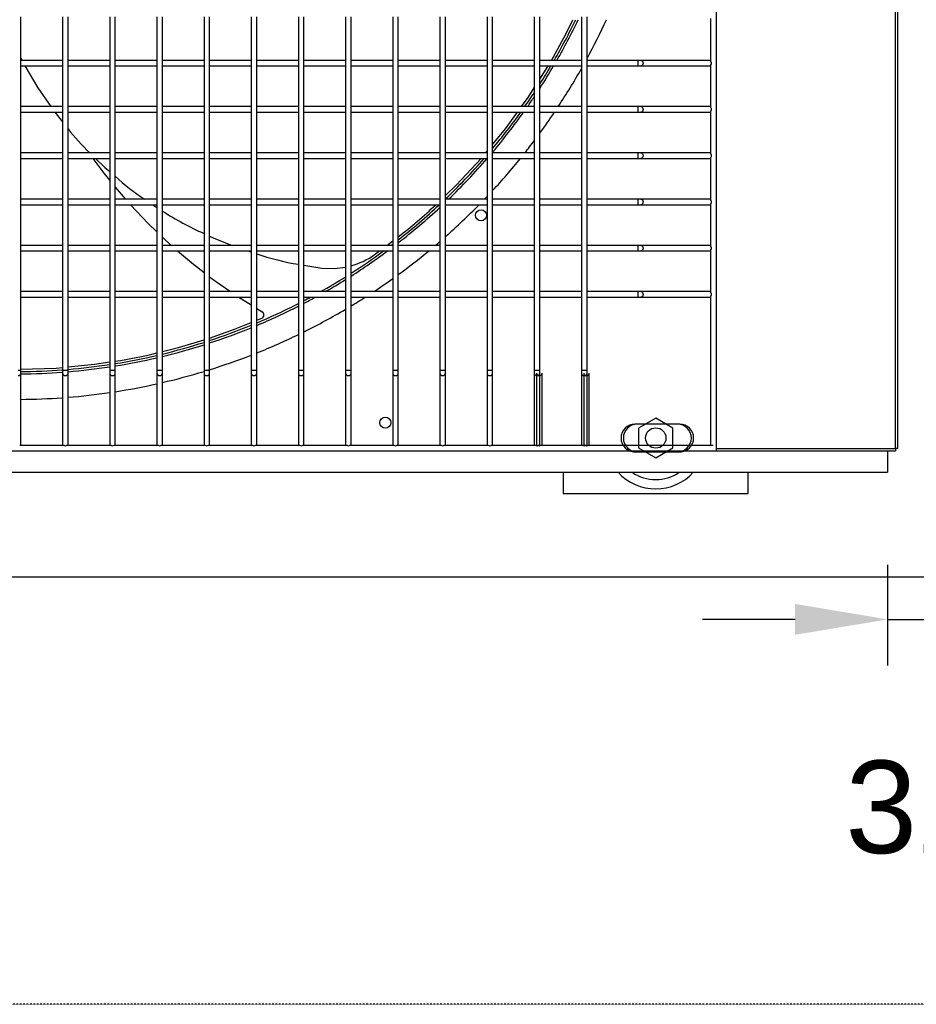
# Model space of a CAD drawing. Extents: x -90708 to 277869, y -117 to 207445.
# Tile 125 of 233: x -77500 to -77016, y 126418 to 126951. Entities that reach past the tile are written whole.
import ezdxf

# ---------------------------------------------------------------- set-up
doc = ezdxf.new("R2010")
doc.units = 0
doc.header["$MEASUREMENT"] = 0
doc.header["$PDMODE"] = 3
doc.header["$PDSIZE"] = 0.005
doc.linetypes.add('DASHDOT', pattern=[1, 0.5, -0.25, 0, -0.25])
doc.layers.get('Defpoints').update_dxf_attribs({"linetype": 'CONTINUOUS'})
for name, color, linetype in [('ARQ - EQUIPO CONDENSADORA', 40, 'CONTINUOUS'), ('ARQ-DETALHES', 7, 'CONTINUOUS'), ('ARQ-GRELHAS', 30, 'CONTINUOUS'), ('ARQ-TEXTO4', 4, 'CONTINUOUS')]:
    doc.layers.add(name, color=color, linetype=linetype)
doc.layers.add('ARQ-COTAS', color=20, linetype='CONTINUOUS', lineweight=18)
doc.styles.add('ARIAL', font='arial.ttf')
doc.dimstyles.new('COTA-50', dxfattribs={"dimscale": 0, "dimtxt": 50, "dimasz": 50, "dimexe": 25, "dimexo": 50, "dimgap": 0.04, "dimtad": 1, "dimdec": 0, "dimzin": 9, "dimdsep": 46, "dimtxsty": 'ARIAL', "dimcen": 1, "dimdle": 75, "dimclrd": 256, "dimclre": 256, "dimclrt": 2, "dimaunit": 1, "dimadec": 0, "dimazin": 0, "dimtfac": 2, "dimtdec": 0, "dimtmove": 2, "dimatfit": 0, "dimfxl": 0.05, "dimtolj": 1, "dimtzin": 4, "dimarcsym": 0})

# ---------------------------------------------------------------- blocks, each defined once
blk = doc.blocks.new('*D1021')
at = {"layer": 'ARQ-COTAS', "lineweight": -2, "transparency": 16777216}
for p, q in [((-77031.19, 126656.01), (-77031.19, 126601.52)), ((-76999.29, 126656.01), (-76999.29, 126601.52)), ((-77081.19, 126626.52), (-77131.19, 126626.52)), ((-77031.19, 126626.52), (-76999.29, 126626.52)), ((-76949.29, 126626.52), (-76899.29, 126626.52))]:
    blk.add_line(p, q, dxfattribs=at)
at = {"layer": 'ARQ-COTAS', "transparency": 16777216}
for points in [[(-77081.19, 126634.85), (-77081.19, 126618.19), (-77031.19, 126626.52)], [(-76949.29, 126634.85), (-76949.29, 126618.19), (-76999.29, 126626.52)]]:
    blk.add_solid(points, dxfattribs=at)
at = {"layer": 'Defpoints', "color": 0, "transparency": 16777216}
for p in [(-77031.19, 126706.01), (-76999.29, 126706.01), (-76999.29, 126626.52)]:
    blk.add_point(p, dxfattribs=at)
at = {"layer": 'ARQ-COTAS', "color": 2, "transparency": 16777216, "insert": (-77015.24, 126524.82), "char_height": 50, "attachment_point": 5, "style": 'ARIAL'}
blk.add_mtext('\\A1;32', dxfattribs=at)

msp = doc.modelspace()

# ---------------------------------------------------------------- linework, layer by layer
at = {"layer": 'ARQ - EQUIPO CONDENSADORA', "linetype": 'Continuous'}
for p, q in [((-77123.694, 126717.674), (-77123.694, 127473.674)), ((-77026.944, 126718.925), (-77026.945, 127472.923)), ((-77025.694, 126718.925), (-77025.694, 127472.923)), ((-77499.694, 126927.174), (-77499.694, 126952.174)), ((-77477.194, 126952.175), (-77477.194, 126927.175)), ((-77474.194, 126927.174), (-77474.194, 126952.174)), ((-77451.694, 126952.175), (-77451.694, 126927.175)), ((-77448.694, 126927.174), (-77448.694, 126952.174)), ((-77426.194, 126952.175), (-77426.194, 126927.175)), ((-77423.194, 126927.174), (-77423.194, 126952.174)), ((-77400.694, 126952.175), (-77400.694, 126927.175)), ((-77397.694, 126927.174), (-77397.694, 126952.174)), ((-77375.194, 126952.175), (-77375.194, 126927.175)), ((-77372.194, 126927.174), (-77372.194, 126952.174)), ((-77349.694, 126952.175), (-77349.694, 126927.175)), ((-77346.694, 126927.174), (-77346.694, 126952.174)), ((-77324.194, 126952.175), (-77324.194, 126927.175)), ((-77321.194, 126927.174), (-77321.194, 126952.174)), ((-77298.694, 126952.175), (-77298.694, 126927.175)), ((-77295.694, 126927.174), (-77295.694, 126952.174)), ((-77273.194, 126952.175), (-77273.194, 126927.175)), ((-77270.194, 126927.174), (-77270.194, 126952.174)), ((-77247.694, 126952.175), (-77247.694, 126927.175)), ((-77244.694, 126927.174), (-77244.694, 126952.174)), ((-77222.194, 126952.175), (-77222.194, 126927.175)), ((-77219.194, 126927.174), (-77219.194, 126952.174)), ((-77196.694, 126952.175), (-77196.694, 126927.175)), ((-77193.694, 126927.174), (-77193.694, 126952.174)), ((-77126.694, 126928.024), (-77126.694, 126951.325)), ((-77499.694, 126929.881), (-77499.081, 126928.674)), ((-77477.194, 126928.674), (-77499.694, 126928.674)), ((-77451.694, 126928.674), (-77474.194, 126928.674)), ((-77426.194, 126928.674), (-77448.694, 126928.674)), ((-77400.694, 126928.674), (-77423.194, 126928.674)), ((-77375.194, 126928.674), (-77397.694, 126928.674)), ((-77349.694, 126928.674), (-77372.194, 126928.674)), ((-77324.194, 126928.674), (-77346.694, 126928.674)), ((-77298.694, 126928.674), (-77321.194, 126928.674)), ((-77273.194, 126928.674), (-77295.694, 126928.674)), ((-77247.694, 126928.674), (-77270.194, 126928.674)), ((-77222.194, 126928.674), (-77244.694, 126928.674)), ((-77196.694, 126928.674), (-77219.194, 126928.674)), ((-77166.27, 126928.674), (-77193.694, 126928.674)), ((-77164.593, 126928.674), (-77166.27, 126928.674)), ((-77166.27, 126928.674), (-77166.27, 126925.674)), ((-77127.194, 126928.674), (-77164.593, 126928.674)), ((-77126.694, 126928.674), (-77127.194, 126928.674)), ((-77499.694, 126902.174), (-77499.694, 126927.174)), ((-77499.694, 126925.674), (-77477.194, 126925.674)), ((-77477.194, 126927.175), (-77477.194, 126902.175)), ((-77474.194, 126902.174), (-77474.194, 126927.174)), ((-77474.194, 126925.674), (-77451.694, 126925.674)), ((-77451.694, 126927.175), (-77451.694, 126902.175)), ((-77448.694, 126902.174), (-77448.694, 126927.174)), ((-77448.694, 126925.674), (-77426.194, 126925.674)), ((-77426.194, 126927.175), (-77426.194, 126902.175)), ((-77423.194, 126902.174), (-77423.194, 126927.174)), ((-77423.194, 126925.674), (-77400.694, 126925.674)), ((-77400.694, 126927.175), (-77400.694, 126902.175)), ((-77397.694, 126902.174), (-77397.694, 126927.174)), ((-77397.694, 126925.674), (-77375.194, 126925.674)), ((-77375.194, 126927.175), (-77375.194, 126902.175)), ((-77372.194, 126902.174), (-77372.194, 126927.174)), ((-77372.194, 126925.674), (-77349.694, 126925.674)), ((-77349.694, 126927.175), (-77349.694, 126902.175)), ((-77346.694, 126902.174), (-77346.694, 126927.174)), ((-77346.694, 126925.674), (-77324.194, 126925.674)), ((-77324.194, 126927.175), (-77324.194, 126902.175)), ((-77321.194, 126902.174), (-77321.194, 126927.174)), ((-77321.194, 126925.674), (-77298.694, 126925.674)), ((-77298.694, 126927.175), (-77298.694, 126902.175)), ((-77295.694, 126902.174), (-77295.694, 126927.174)), ((-77295.694, 126925.674), (-77273.194, 126925.674)), ((-77273.194, 126927.175), (-77273.194, 126902.175)), ((-77270.194, 126902.174), (-77270.194, 126927.174)), ((-77270.194, 126925.674), (-77247.694, 126925.674)), ((-77247.694, 126927.175), (-77247.694, 126902.175)), ((-77244.694, 126902.174), (-77244.694, 126927.174)), ((-77244.694, 126925.674), (-77222.194, 126925.674)), ((-77222.194, 126927.175), (-77222.194, 126902.175)), ((-77219.194, 126902.174), (-77219.194, 126927.174)), ((-77219.194, 126925.674), (-77196.694, 126925.674)), ((-77196.694, 126927.175), (-77196.694, 126902.175)), ((-77193.694, 126902.174), (-77193.694, 126927.174)), ((-77193.694, 126925.674), (-77166.27, 126925.674)), ((-77166.27, 126925.674), (-77164.593, 126925.674)), ((-77164.593, 126925.674), (-77127.194, 126925.674)), ((-77127.194, 126925.674), (-77126.694, 126925.674)), ((-77126.694, 126903.024), (-77126.694, 126926.325)), ((-77477.194, 126903.674), (-77499.694, 126903.674)), ((-77499.694, 126877.174), (-77499.694, 126902.174)), ((-77477.194, 126902.175), (-77477.194, 126877.175)), ((-77451.694, 126903.674), (-77474.194, 126903.674)), ((-77474.194, 126877.174), (-77474.194, 126902.174)), ((-77451.694, 126902.175), (-77451.694, 126877.175)), ((-77426.194, 126903.674), (-77448.694, 126903.674)), ((-77448.694, 126877.174), (-77448.694, 126902.174)), ((-77426.194, 126902.175), (-77426.194, 126877.175)), ((-77400.694, 126903.674), (-77423.194, 126903.674)), ((-77423.194, 126877.174), (-77423.194, 126902.174)), ((-77400.694, 126902.175), (-77400.694, 126877.175)), ((-77375.194, 126903.674), (-77397.694, 126903.674)), ((-77397.694, 126877.174), (-77397.694, 126902.174)), ((-77375.194, 126902.175), (-77375.194, 126877.175)), ((-77349.694, 126903.674), (-77372.194, 126903.674)), ((-77372.194, 126877.174), (-77372.194, 126902.174)), ((-77349.694, 126902.175), (-77349.694, 126877.175)), ((-77324.194, 126903.674), (-77346.694, 126903.674)), ((-77346.694, 126877.174), (-77346.694, 126902.174)), ((-77324.194, 126902.175), (-77324.194, 126877.175)), ((-77298.694, 126903.674), (-77321.194, 126903.674)), ((-77321.194, 126877.174), (-77321.194, 126902.174)), ((-77298.694, 126902.175), (-77298.694, 126877.175)), ((-77273.194, 126903.674), (-77295.694, 126903.674)), ((-77295.694, 126877.174), (-77295.694, 126902.174)), ((-77273.194, 126902.175), (-77273.194, 126877.175)), ((-77247.694, 126903.674), (-77270.194, 126903.674)), ((-77270.194, 126877.174), (-77270.194, 126902.174)), ((-77247.694, 126902.175), (-77247.694, 126877.175)), ((-77222.194, 126903.674), (-77244.694, 126903.674)), ((-77244.694, 126877.174), (-77244.694, 126902.174)), ((-77222.194, 126902.175), (-77222.194, 126877.175)), ((-77196.694, 126903.674), (-77219.194, 126903.674)), ((-77219.194, 126877.174), (-77219.194, 126902.174)), ((-77196.694, 126902.175), (-77196.694, 126877.175)), ((-77166.27, 126903.674), (-77193.694, 126903.674)), ((-77193.694, 126877.174), (-77193.694, 126902.174)), ((-77164.593, 126903.674), (-77166.27, 126903.674)), ((-77166.27, 126903.674), (-77166.27, 126900.674)), ((-77127.194, 126903.674), (-77164.593, 126903.674)), ((-77126.694, 126903.674), (-77127.194, 126903.674)), ((-77499.694, 126900.674), (-77477.194, 126900.674)), ((-77481.325, 126900.674), (-77477.194, 126895.434)), ((-77474.194, 126900.674), (-77451.694, 126900.674)), ((-77448.694, 126900.674), (-77426.194, 126900.674)), ((-77423.194, 126900.674), (-77400.694, 126900.674)), ((-77397.694, 126900.674), (-77375.194, 126900.674)), ((-77372.194, 126900.674), (-77349.694, 126900.674)), ((-77346.694, 126900.674), (-77324.194, 126900.674)), ((-77321.194, 126900.674), (-77298.694, 126900.674)), ((-77295.694, 126900.674), (-77273.194, 126900.674)), ((-77270.194, 126900.674), (-77247.694, 126900.674)), ((-77244.694, 126900.674), (-77222.194, 126900.674)), ((-77219.194, 126900.674), (-77196.694, 126900.674)), ((-77193.694, 126900.674), (-77166.27, 126900.674)), ((-77166.27, 126900.674), (-77164.593, 126900.674)), ((-77164.593, 126900.674), (-77127.194, 126900.674)), ((-77127.194, 126900.674), (-77126.694, 126900.674)), ((-77126.694, 126878.024), (-77126.694, 126901.325)), ((-77477.194, 126878.674), (-77499.694, 126878.674)), ((-77499.694, 126852.174), (-77499.694, 126877.174)), ((-77499.694, 126875.674), (-77477.194, 126875.674)), ((-77477.194, 126877.175), (-77477.194, 126852.175)), ((-77451.694, 126878.674), (-77474.194, 126878.674)), ((-77474.194, 126852.174), (-77474.194, 126877.174)), ((-77474.194, 126875.674), (-77451.694, 126875.674)), ((-77451.694, 126877.175), (-77451.694, 126852.175)), ((-77426.194, 126878.674), (-77448.694, 126878.674)), ((-77448.694, 126852.174), (-77448.694, 126877.174)), ((-77448.694, 126875.674), (-77426.194, 126875.674)), ((-77426.194, 126877.175), (-77426.194, 126852.175)), ((-77400.694, 126878.674), (-77423.194, 126878.674)), ((-77423.194, 126852.174), (-77423.194, 126877.174)), ((-77423.194, 126875.674), (-77400.694, 126875.674)), ((-77400.694, 126877.175), (-77400.694, 126852.175)), ((-77375.194, 126878.674), (-77397.694, 126878.674)), ((-77397.694, 126852.174), (-77397.694, 126877.174)), ((-77397.694, 126875.674), (-77375.194, 126875.674)), ((-77375.194, 126877.175), (-77375.194, 126852.175)), ((-77349.694, 126878.674), (-77372.194, 126878.674)), ((-77372.194, 126852.174), (-77372.194, 126877.174)), ((-77372.194, 126875.674), (-77349.694, 126875.674)), ((-77349.694, 126877.175), (-77349.694, 126852.175)), ((-77324.194, 126878.674), (-77346.694, 126878.674)), ((-77346.694, 126852.174), (-77346.694, 126877.174)), ((-77346.694, 126875.674), (-77324.194, 126875.674)), ((-77324.194, 126877.175), (-77324.194, 126852.175)), ((-77298.694, 126878.674), (-77321.194, 126878.674)), ((-77321.194, 126852.174), (-77321.194, 126877.174)), ((-77321.194, 126875.674), (-77298.694, 126875.674)), ((-77298.694, 126877.175), (-77298.694, 126852.175)), ((-77273.194, 126878.674), (-77295.694, 126878.674)), ((-77295.694, 126852.174), (-77295.694, 126877.174)), ((-77295.694, 126875.674), (-77273.194, 126875.674)), ((-77273.194, 126877.175), (-77273.194, 126852.175)), ((-77247.694, 126878.674), (-77270.194, 126878.674)), ((-77270.194, 126852.174), (-77270.194, 126877.174)), ((-77270.194, 126875.674), (-77247.694, 126875.674)), ((-77248.455, 126878.674), (-77247.694, 126879.597)), ((-77247.694, 126877.175), (-77247.694, 126852.175)), ((-77222.194, 126878.674), (-77244.694, 126878.674)), ((-77244.694, 126852.174), (-77244.694, 126877.174)), ((-77244.694, 126875.674), (-77222.194, 126875.674)), ((-77222.194, 126877.175), (-77222.194, 126852.175)), ((-77196.694, 126878.674), (-77219.194, 126878.674)), ((-77219.194, 126852.174), (-77219.194, 126877.174)), ((-77219.194, 126875.674), (-77196.694, 126875.674)), ((-77196.694, 126877.175), (-77196.694, 126852.175)), ((-77166.27, 126878.674), (-77193.694, 126878.674)), ((-77193.694, 126852.174), (-77193.694, 126877.174)), ((-77193.694, 126875.674), (-77166.27, 126875.674)), ((-77164.593, 126878.674), (-77166.27, 126878.674)), ((-77166.27, 126878.674), (-77166.27, 126875.674)), ((-77166.27, 126875.674), (-77164.593, 126875.674)), ((-77127.194, 126878.674), (-77164.593, 126878.674)), ((-77164.593, 126875.674), (-77127.194, 126875.674)), ((-77126.694, 126878.674), (-77127.194, 126878.674)), ((-77127.194, 126875.674), (-77126.694, 126875.674)), ((-77126.694, 126853.024), (-77126.694, 126876.325)), ((-77477.194, 126853.674), (-77499.694, 126853.674)), ((-77499.694, 126827.174), (-77499.694, 126852.174)), ((-77499.694, 126850.674), (-77477.194, 126850.674)), ((-77477.194, 126852.175), (-77477.194, 126827.175)), ((-77451.694, 126853.674), (-77474.194, 126853.674)), ((-77474.194, 126827.174), (-77474.194, 126852.174)), ((-77474.194, 126850.674), (-77451.694, 126850.674)), ((-77451.694, 126852.175), (-77451.694, 126827.175)), ((-77426.194, 126853.674), (-77448.694, 126853.674)), ((-77448.694, 126827.174), (-77448.694, 126852.174)), ((-77448.694, 126850.674), (-77426.194, 126850.674)), ((-77428.366, 126850.674), (-77426.194, 126849.242)), ((-77426.194, 126852.175), (-77426.194, 126827.175)), ((-77400.694, 126853.674), (-77423.194, 126853.674)), ((-77423.194, 126827.174), (-77423.194, 126852.174)), ((-77423.194, 126850.674), (-77400.694, 126850.674)), ((-77400.694, 126852.175), (-77400.694, 126827.175)), ((-77375.194, 126853.674), (-77397.694, 126853.674)), ((-77397.694, 126827.174), (-77397.694, 126852.174)), ((-77397.694, 126850.674), (-77375.194, 126850.674)), ((-77375.194, 126852.175), (-77375.194, 126827.175)), ((-77349.694, 126853.674), (-77372.194, 126853.674)), ((-77372.194, 126827.174), (-77372.194, 126852.174)), ((-77372.194, 126850.674), (-77349.694, 126850.674)), ((-77349.694, 126852.175), (-77349.694, 126827.175)), ((-77324.194, 126853.674), (-77346.694, 126853.674)), ((-77346.694, 126827.174), (-77346.694, 126852.174)), ((-77346.694, 126850.674), (-77324.194, 126850.674)), ((-77324.194, 126852.175), (-77324.194, 126827.175)), ((-77298.694, 126853.674), (-77321.194, 126853.674)), ((-77321.194, 126827.174), (-77321.194, 126852.174)), ((-77321.194, 126850.674), (-77298.694, 126850.674)), ((-77298.694, 126852.175), (-77298.694, 126827.175)), ((-77273.194, 126853.674), (-77295.694, 126853.674)), ((-77295.694, 126827.174), (-77295.694, 126852.174)), ((-77295.694, 126850.674), (-77273.194, 126850.674)), ((-77273.194, 126852.175), (-77273.194, 126827.175)), ((-77247.694, 126853.674), (-77270.194, 126853.674)), ((-77270.194, 126827.174), (-77270.194, 126852.174)), ((-77270.194, 126850.674), (-77247.694, 126850.674)), ((-77247.694, 126852.175), (-77247.694, 126827.175)), ((-77222.194, 126853.674), (-77244.694, 126853.674)), ((-77244.694, 126827.174), (-77244.694, 126852.174)), ((-77244.694, 126850.674), (-77222.194, 126850.674)), ((-77222.194, 126852.175), (-77222.194, 126827.175)), ((-77196.694, 126853.674), (-77219.194, 126853.674)), ((-77219.194, 126827.174), (-77219.194, 126852.174)), ((-77219.194, 126850.674), (-77196.694, 126850.674)), ((-77196.694, 126852.175), (-77196.694, 126827.175)), ((-77166.27, 126853.674), (-77193.694, 126853.674)), ((-77193.694, 126827.174), (-77193.694, 126852.174)), ((-77193.694, 126850.674), (-77166.27, 126850.674)), ((-77164.593, 126853.674), (-77166.27, 126853.674)), ((-77166.27, 126853.674), (-77166.27, 126850.674)), ((-77166.27, 126850.674), (-77164.593, 126850.674)), ((-77127.194, 126853.674), (-77164.593, 126853.674)), ((-77164.593, 126850.674), (-77127.194, 126850.674)), ((-77126.694, 126853.674), (-77127.194, 126853.674)), ((-77127.194, 126850.674), (-77126.694, 126850.674)), ((-77126.694, 126828.024), (-77126.694, 126851.325)), ((-77423.194, 126833.184), (-77418.425, 126828.674)), ((-77477.194, 126828.674), (-77499.694, 126828.674)), ((-77451.694, 126828.674), (-77474.194, 126828.674)), ((-77426.194, 126828.674), (-77448.694, 126828.674)), ((-77400.694, 126828.674), (-77423.194, 126828.674)), ((-77375.194, 126828.674), (-77397.694, 126828.674)), ((-77349.694, 126828.674), (-77372.194, 126828.674)), ((-77324.194, 126828.674), (-77346.694, 126828.674)), ((-77298.694, 126828.674), (-77321.194, 126828.674)), ((-77301.924, 126828.674), (-77298.694, 126831.111)), ((-77273.194, 126828.674), (-77295.694, 126828.674)), ((-77247.694, 126828.674), (-77270.194, 126828.674)), ((-77222.194, 126828.674), (-77244.694, 126828.674)), ((-77196.694, 126828.674), (-77219.194, 126828.674)), ((-77166.27, 126828.674), (-77193.694, 126828.674)), ((-77164.593, 126828.674), (-77166.27, 126828.674)), ((-77166.27, 126828.674), (-77166.27, 126825.674)), ((-77127.194, 126828.674), (-77164.593, 126828.674)), ((-77126.694, 126828.674), (-77127.194, 126828.674)), ((-77499.694, 126802.174), (-77499.694, 126827.174)), ((-77499.694, 126825.674), (-77477.194, 126825.674)), ((-77477.194, 126827.175), (-77477.194, 126802.175)), ((-77474.194, 126802.174), (-77474.194, 126827.174)), ((-77474.194, 126825.674), (-77451.694, 126825.674)), ((-77451.694, 126827.175), (-77451.694, 126802.175)), ((-77448.694, 126802.174), (-77448.694, 126827.174)), ((-77448.694, 126825.674), (-77426.194, 126825.674)), ((-77426.194, 126827.175), (-77426.194, 126802.175)), ((-77423.194, 126802.174), (-77423.194, 126827.174)), ((-77423.194, 126825.674), (-77400.694, 126825.674)), ((-77400.694, 126827.175), (-77400.694, 126802.175)), ((-77397.694, 126802.174), (-77397.694, 126827.174)), ((-77397.694, 126825.674), (-77375.194, 126825.674)), ((-77377.033, 126825.674), (-77375.194, 126825.103)), ((-77375.194, 126827.175), (-77375.194, 126802.175)), ((-77372.194, 126802.174), (-77372.194, 126827.174)), ((-77372.194, 126825.674), (-77349.694, 126825.674)), ((-77349.694, 126827.175), (-77349.694, 126802.175)), ((-77346.694, 126802.174), (-77346.694, 126827.174)), ((-77346.694, 126825.674), (-77324.194, 126825.674)), ((-77324.194, 126827.175), (-77324.194, 126802.175)), ((-77321.194, 126802.174), (-77321.194, 126827.174)), ((-77321.194, 126825.674), (-77298.694, 126825.674)), ((-77308.796, 126823.49), (-77305.901, 126825.674)), ((-77298.694, 126827.175), (-77298.694, 126802.175)), ((-77295.694, 126802.174), (-77295.694, 126827.174)), ((-77295.694, 126825.674), (-77273.194, 126825.674)), ((-77273.194, 126827.175), (-77273.194, 126802.175)), ((-77270.194, 126802.174), (-77270.194, 126827.174)), ((-77270.194, 126825.674), (-77247.694, 126825.674)), ((-77247.694, 126827.175), (-77247.694, 126802.175)), ((-77244.694, 126802.174), (-77244.694, 126827.174)), ((-77244.694, 126825.674), (-77222.194, 126825.674)), ((-77222.194, 126827.175), (-77222.194, 126802.175)), ((-77219.194, 126802.174), (-77219.194, 126827.174)), ((-77219.194, 126825.674), (-77196.694, 126825.674)), ((-77196.694, 126827.175), (-77196.694, 126802.175)), ((-77193.694, 126802.174), (-77193.694, 126827.174)), ((-77193.694, 126825.674), (-77166.27, 126825.674)), ((-77166.27, 126825.674), (-77164.593, 126825.674)), ((-77164.593, 126825.674), (-77127.194, 126825.674)), ((-77127.194, 126825.674), (-77126.694, 126825.674)), ((-77126.694, 126803.024), (-77126.694, 126826.325)), ((-77346.694, 126817.98), (-77337.068, 126816.438)), ((-77477.194, 126803.674), (-77499.694, 126803.674)), ((-77499.694, 126761.224), (-77499.694, 126802.174)), ((-77477.194, 126802.175), (-77477.194, 126761.224)), ((-77451.694, 126803.674), (-77474.194, 126803.674)), ((-77474.194, 126761.224), (-77474.194, 126802.174)), ((-77451.694, 126802.175), (-77451.694, 126761.224)), ((-77426.194, 126803.674), (-77448.694, 126803.674)), ((-77448.694, 126761.224), (-77448.694, 126802.174)), ((-77426.194, 126802.175), (-77426.194, 126761.224)), ((-77400.694, 126803.674), (-77423.194, 126803.674)), ((-77423.194, 126761.224), (-77423.194, 126802.174)), ((-77400.694, 126802.175), (-77400.694, 126761.224)), ((-77375.194, 126803.674), (-77397.694, 126803.674)), ((-77397.694, 126761.224), (-77397.694, 126802.174)), ((-77375.194, 126802.175), (-77375.194, 126761.224)), ((-77349.694, 126803.674), (-77372.194, 126803.674)), ((-77372.194, 126761.224), (-77372.194, 126802.174)), ((-77349.694, 126802.175), (-77349.694, 126761.224)), ((-77324.194, 126803.674), (-77346.694, 126803.674)), ((-77346.694, 126761.224), (-77346.694, 126802.174)), ((-77324.194, 126802.175), (-77324.194, 126761.224)), ((-77298.694, 126803.674), (-77321.194, 126803.674)), ((-77321.194, 126761.224), (-77321.194, 126802.174)), ((-77298.694, 126802.175), (-77298.694, 126761.224)), ((-77273.194, 126803.674), (-77295.694, 126803.674)), ((-77295.694, 126761.224), (-77295.694, 126802.174)), ((-77273.194, 126802.175), (-77273.194, 126761.224)), ((-77247.694, 126803.674), (-77270.194, 126803.674)), ((-77270.194, 126761.224), (-77270.194, 126802.174)), ((-77247.694, 126802.175), (-77247.694, 126761.224)), ((-77222.194, 126803.674), (-77244.694, 126803.674)), ((-77244.694, 126761.224), (-77244.694, 126802.174)), ((-77222.194, 126802.175), (-77222.194, 126761.224)), ((-77196.694, 126803.674), (-77219.194, 126803.674)), ((-77219.194, 126761.224), (-77219.194, 126802.174)), ((-77196.694, 126802.175), (-77196.694, 126761.224)), ((-77166.27, 126803.674), (-77193.694, 126803.674)), ((-77193.694, 126761.224), (-77193.694, 126802.174)), ((-77164.593, 126803.674), (-77166.27, 126803.674)), ((-77166.27, 126803.674), (-77166.27, 126800.674)), ((-77127.194, 126803.674), (-77164.593, 126803.674)), ((-77126.694, 126803.674), (-77127.194, 126803.674)), ((-77126.694, 126720.674), (-77126.694, 126801.325)), ((-77499.694, 126800.674), (-77477.194, 126800.674)), ((-77474.194, 126800.674), (-77451.694, 126800.674)), ((-77448.694, 126800.674), (-77426.194, 126800.674)), ((-77423.194, 126800.674), (-77400.694, 126800.674)), ((-77397.694, 126800.674), (-77375.194, 126800.674)), ((-77381.963, 126800.674), (-77375.194, 126796.482)), ((-77372.194, 126800.674), (-77349.694, 126800.674)), ((-77346.694, 126800.674), (-77324.194, 126800.674)), ((-77321.194, 126800.674), (-77298.694, 126800.674)), ((-77295.694, 126800.674), (-77273.194, 126800.674)), ((-77270.194, 126800.674), (-77247.694, 126800.674)), ((-77244.694, 126800.674), (-77222.194, 126800.674)), ((-77219.194, 126800.674), (-77196.694, 126800.674)), ((-77193.694, 126800.674), (-77166.27, 126800.674)), ((-77166.27, 126800.674), (-77164.593, 126800.674)), ((-77164.593, 126800.674), (-77127.194, 126800.674)), ((-77127.194, 126800.674), (-77126.694, 126800.674)), ((-77372.194, 126794.624), (-77369.312, 126792.839)), ((-77372.194, 126788.197), (-77369.527, 126789.278)), ((-77501.194, 126761.224), (-77499.694, 126761.224)), ((-77499.694, 126759.547), (-77499.694, 126761.224)), ((-77499.694, 126721.174), (-77499.694, 126759.547)), ((-77477.194, 126761.224), (-77477.194, 126759.547)), ((-77477.194, 126761.224), (-77475.694, 126761.224)), ((-77477.194, 126759.547), (-77477.194, 126721.174)), ((-77475.694, 126761.224), (-77474.194, 126761.224)), ((-77474.194, 126759.547), (-77474.194, 126761.224)), ((-77474.194, 126721.174), (-77474.194, 126759.547)), ((-77451.694, 126761.224), (-77451.694, 126759.547)), ((-77451.694, 126761.224), (-77450.194, 126761.224)), ((-77451.694, 126759.547), (-77451.694, 126721.174)), ((-77450.194, 126761.224), (-77448.694, 126761.224)), ((-77448.694, 126759.547), (-77448.694, 126761.224)), ((-77448.694, 126721.174), (-77448.694, 126759.547)), ((-77426.194, 126761.224), (-77426.194, 126759.547)), ((-77426.194, 126761.224), (-77424.694, 126761.224)), ((-77426.194, 126759.547), (-77426.194, 126721.174)), ((-77424.694, 126761.224), (-77423.194, 126761.224)), ((-77423.194, 126759.547), (-77423.194, 126761.224)), ((-77423.194, 126721.174), (-77423.194, 126759.547)), ((-77400.694, 126761.224), (-77400.694, 126759.547)), ((-77400.694, 126761.224), (-77399.194, 126761.224)), ((-77400.694, 126759.547), (-77400.694, 126721.174)), ((-77399.194, 126761.224), (-77397.694, 126761.224)), ((-77397.694, 126759.547), (-77397.694, 126761.224)), ((-77397.694, 126721.174), (-77397.694, 126759.547)), ((-77375.194, 126761.224), (-77375.194, 126759.547)), ((-77375.194, 126761.224), (-77373.694, 126761.224)), ((-77375.194, 126759.547), (-77375.194, 126721.174)), ((-77373.694, 126761.224), (-77372.194, 126761.224)), ((-77372.194, 126759.547), (-77372.194, 126761.224)), ((-77372.194, 126721.174), (-77372.194, 126759.547)), ((-77349.694, 126761.224), (-77349.694, 126759.547)), ((-77349.694, 126761.224), (-77348.194, 126761.224)), ((-77349.694, 126759.547), (-77349.694, 126721.174)), ((-77348.194, 126761.224), (-77346.694, 126761.224)), ((-77346.694, 126759.547), (-77346.694, 126761.224)), ((-77346.694, 126721.174), (-77346.694, 126759.547)), ((-77324.194, 126761.224), (-77324.194, 126759.547)), ((-77324.194, 126761.224), (-77322.694, 126761.224)), ((-77324.194, 126759.547), (-77324.194, 126721.174)), ((-77322.694, 126761.224), (-77321.194, 126761.224)), ((-77321.194, 126759.547), (-77321.194, 126761.224)), ((-77321.194, 126721.174), (-77321.194, 126759.547)), ((-77298.694, 126761.224), (-77298.694, 126759.547)), ((-77298.694, 126761.224), (-77297.194, 126761.224)), ((-77298.694, 126759.547), (-77298.694, 126721.174)), ((-77297.194, 126761.224), (-77295.694, 126761.224)), ((-77295.694, 126759.547), (-77295.694, 126761.224)), ((-77295.694, 126721.174), (-77295.694, 126759.547)), ((-77273.194, 126761.224), (-77273.194, 126759.547)), ((-77273.194, 126761.224), (-77271.694, 126761.224)), ((-77273.194, 126759.547), (-77273.194, 126721.174)), ((-77271.694, 126761.224), (-77270.194, 126761.224)), ((-77270.194, 126759.547), (-77270.194, 126761.224)), ((-77270.194, 126721.174), (-77270.194, 126759.547)), ((-77247.694, 126761.224), (-77247.694, 126759.547)), ((-77247.694, 126761.224), (-77246.194, 126761.224)), ((-77247.694, 126759.547), (-77247.694, 126721.174)), ((-77246.194, 126761.224), (-77244.694, 126761.224)), ((-77244.694, 126759.547), (-77244.694, 126761.224)), ((-77244.694, 126721.174), (-77244.694, 126759.547)), ((-77222.194, 126761.224), (-77222.194, 126759.547)), ((-77222.194, 126761.224), (-77220.694, 126761.224)), ((-77222.194, 126759.547), (-77222.194, 126721.174)), ((-77220.944, 126759.547), (-77220.944, 126721.174)), ((-77220.694, 126761.224), (-77219.194, 126761.224)), ((-77219.194, 126759.547), (-77219.194, 126761.224)), ((-77219.194, 126721.174), (-77219.194, 126759.547)), ((-77217.944, 126721.174), (-77217.944, 126759.547)), ((-77196.694, 126761.224), (-77196.694, 126759.547)), ((-77196.694, 126761.224), (-77195.194, 126761.224)), ((-77196.694, 126759.547), (-77196.694, 126721.174)), ((-77195.444, 126759.547), (-77195.444, 126721.174)), ((-77195.194, 126761.224), (-77193.694, 126761.224)), ((-77193.694, 126759.547), (-77193.694, 126761.224)), ((-77193.694, 126721.174), (-77193.694, 126759.547)), ((-77192.444, 126721.174), (-77192.444, 126759.547)), ((-77144.793, 126732.062), (-77167.793, 126732.062)), ((-77143.543, 126732.062), (-77166.543, 126732.062)), ((-77499.694, 126720.674), (-77499.694, 126721.174)), ((-77477.194, 126721.174), (-77477.194, 126720.674)), ((-77474.194, 126720.674), (-77474.194, 126721.174)), ((-77451.694, 126721.174), (-77451.694, 126720.674)), ((-77448.694, 126720.674), (-77448.694, 126721.174)), ((-77426.194, 126721.174), (-77426.194, 126720.674)), ((-77423.194, 126720.674), (-77423.194, 126721.174)), ((-77400.694, 126721.174), (-77400.694, 126720.674)), ((-77397.694, 126720.674), (-77397.694, 126721.174)), ((-77375.194, 126721.174), (-77375.194, 126720.674)), ((-77372.194, 126720.674), (-77372.194, 126721.174)), ((-77349.694, 126721.174), (-77349.694, 126720.674)), ((-77346.694, 126720.674), (-77346.694, 126721.174)), ((-77324.194, 126721.174), (-77324.194, 126720.674)), ((-77321.194, 126720.674), (-77321.194, 126721.174)), ((-77298.694, 126721.174), (-77298.694, 126720.674)), ((-77295.694, 126720.674), (-77295.694, 126721.174)), ((-77273.194, 126721.174), (-77273.194, 126720.674)), ((-77270.194, 126720.674), (-77270.194, 126721.174)), ((-77247.694, 126721.174), (-77247.694, 126720.674)), ((-77244.694, 126720.674), (-77244.694, 126721.174)), ((-77222.194, 126721.174), (-77222.194, 126720.674)), ((-77220.944, 126721.174), (-77220.944, 126720.674)), ((-77219.194, 126720.674), (-77219.194, 126721.174)), ((-77217.944, 126720.674), (-77217.944, 126721.174)), ((-77196.694, 126721.174), (-77196.694, 126720.674)), ((-77195.444, 126721.174), (-77195.444, 126720.674)), ((-77193.694, 126720.674), (-77193.694, 126721.174)), ((-77192.444, 126720.674), (-77192.444, 126721.174)), ((-77879.694, 126717.674), (-77123.694, 126717.674)), ((-77500.344, 126720.674), (-77476.543, 126720.674)), ((-77474.844, 126720.674), (-77451.043, 126720.674)), ((-77449.344, 126720.674), (-77425.543, 126720.674)), ((-77423.844, 126720.674), (-77400.043, 126720.674)), ((-77398.344, 126720.674), (-77374.543, 126720.674)), ((-77372.844, 126720.674), (-77349.043, 126720.674)), ((-77347.344, 126720.674), (-77323.543, 126720.674)), ((-77321.844, 126720.674), (-77298.043, 126720.674)), ((-77296.344, 126720.674), (-77272.543, 126720.674)), ((-77270.844, 126720.674), (-77247.043, 126720.674)), ((-77245.344, 126720.674), (-77221.543, 126720.674)), ((-77219.844, 126720.674), (-77196.043, 126720.674)), ((-77218.594, 126720.674), (-77194.793, 126720.674)), ((-77194.344, 126720.674), (-77126.694, 126720.674)), ((-77193.094, 126720.674), (-77125.444, 126720.674)), ((-77167.793, 126717.062), (-77144.793, 126717.062)), ((-77167.793, 126717.062), (-77144.793, 126717.062)), ((-77166.543, 126717.062), (-77143.543, 126717.062)), ((-77166.543, 126717.062), (-77143.543, 126717.062)), ((-77123.694, 126718.925), (-77026.944, 126718.925)), ((-77123.694, 126717.674), (-77026.944, 126717.674)), ((-77031.193, 126717.674), (-77031.193, 126706.012)), ((-77025.694, 126718.925), (-77026.944, 126718.925)), ((-77026.944, 126718.925), (-77026.944, 126718.925)), ((-77026.944, 126718.925), (-77026.944, 126717.674)), ((-77973.293, 126706.012), (-77031.193, 126706.012))]:
    msp.add_line(p, q, dxfattribs=at)
at = {"layer": 'ARQ - EQUIPO CONDENSADORA', "linetype": 'Continuous', "flags": 128}
for points in [[(-77212.97, 126928.674), (-77205.095, 126942.853), (-77201.348, 126950.674)], [(-77164.593, 126928.674), (-77164.111, 126928.56), (-77163.703, 126928.235), (-77163.431, 126927.748), (-77163.335, 126927.174), (-77163.431, 126926.6), (-77163.703, 126926.113), (-77164.111, 126925.788), (-77164.593, 126925.674)], [(-77497.529, 126925.674), (-77490.45, 126913.767), (-77483.518, 126903.674)], [(-77219.194, 126918.468), (-77214.817, 126925.348), (-77214.636, 126925.674)], [(-77229.037, 126903.674), (-77225.51, 126908.538), (-77222.194, 126913.752)], [(-77164.593, 126903.674), (-77164.111, 126903.56), (-77163.703, 126903.235), (-77163.431, 126902.748), (-77163.335, 126902.174), (-77163.431, 126901.6), (-77163.703, 126901.113), (-77164.111, 126900.788), (-77164.593, 126900.674)], [(-77244.694, 126883.238), (-77237.719, 126891.701), (-77231.213, 126900.674)], [(-77460.852, 126875.674), (-77454.935, 126867.647), (-77451.694, 126863.752)], [(-77459.322, 126875.674), (-77454.244, 126870.749), (-77451.694, 126868.57)], [(-77270.194, 126855.687), (-77264.163, 126861.453), (-77250.933, 126875.674)], [(-77164.593, 126878.674), (-77164.111, 126878.56), (-77163.703, 126878.235), (-77163.431, 126877.748), (-77163.335, 126877.174), (-77163.431, 126876.6), (-77163.703, 126876.113), (-77164.111, 126875.788), (-77164.593, 126875.674)], [(-77448.694, 126860.147), (-77443.375, 126853.756), (-77443.298, 126853.674)], [(-77440.483, 126850.674), (-77430.978, 126840.545), (-77426.194, 126836.021)], [(-77164.593, 126853.674), (-77164.111, 126853.56), (-77163.703, 126853.235), (-77163.431, 126852.748), (-77163.335, 126852.174), (-77163.431, 126851.6), (-77163.703, 126851.113), (-77164.111, 126850.788), (-77164.593, 126850.674)], [(-77397.694, 126833.673), (-77395.722, 126832.721), (-77385.439, 126828.674)], [(-77164.593, 126828.674), (-77164.111, 126828.56), (-77163.703, 126828.235), (-77163.431, 126827.748), (-77163.335, 126827.174), (-77163.431, 126826.6), (-77163.703, 126826.113), (-77164.111, 126825.788), (-77164.593, 126825.674)], [(-77414.957, 126825.674), (-77406.435, 126818.453), (-77400.694, 126814.054)], [(-77337.068, 126816.438), (-77330.252, 126816.145), (-77324.194, 126816.93)], [(-77397.694, 126811.756), (-77394.587, 126809.375), (-77386.33, 126803.674)], [(-77164.593, 126803.674), (-77164.111, 126803.56), (-77163.703, 126803.235), (-77163.431, 126802.748), (-77163.335, 126802.174), (-77163.431, 126801.6), (-77163.703, 126801.113), (-77164.111, 126800.788), (-77164.593, 126800.674)], [(-77397.694, 126778.591), (-77384.268, 126783.304), (-77375.194, 126786.981)], [(-77423.194, 126771.333), (-77414.451, 126773.504), (-77400.694, 126777.613)], [(-77474.194, 126763.027), (-77459.965, 126764.409), (-77451.694, 126765.668)], [(-77501.194, 126758.289), (-77500.62, 126758.385), (-77500.133, 126758.658), (-77499.808, 126759.066), (-77499.694, 126759.547)], [(-77499.694, 126761.733), (-77480.639, 126762.4), (-77477.194, 126762.735)], [(-77477.194, 126759.547), (-77477.08, 126759.066), (-77476.755, 126758.658), (-77476.268, 126758.385), (-77475.694, 126758.289)], [(-77475.694, 126758.289), (-77475.12, 126758.385), (-77474.633, 126758.658), (-77474.308, 126759.066), (-77474.194, 126759.547)], [(-77451.694, 126759.547), (-77451.58, 126759.066), (-77451.255, 126758.658), (-77450.768, 126758.385), (-77450.194, 126758.289)], [(-77450.194, 126758.289), (-77449.62, 126758.385), (-77449.133, 126758.658), (-77448.808, 126759.066), (-77448.694, 126759.547)], [(-77426.194, 126759.547), (-77426.08, 126759.066), (-77425.755, 126758.658), (-77425.268, 126758.385), (-77424.694, 126758.289)], [(-77424.694, 126758.289), (-77424.12, 126758.385), (-77423.633, 126758.658), (-77423.308, 126759.066), (-77423.194, 126759.547)], [(-77400.694, 126759.547), (-77400.58, 126759.066), (-77400.255, 126758.658), (-77399.768, 126758.385), (-77399.194, 126758.289)], [(-77399.194, 126758.289), (-77398.62, 126758.385), (-77398.133, 126758.658), (-77397.808, 126759.066), (-77397.694, 126759.547)], [(-77375.194, 126759.547), (-77375.08, 126759.066), (-77374.755, 126758.658), (-77374.268, 126758.385), (-77373.694, 126758.289)], [(-77373.694, 126758.289), (-77373.12, 126758.385), (-77372.633, 126758.658), (-77372.308, 126759.066), (-77372.194, 126759.547)], [(-77349.694, 126759.547), (-77349.58, 126759.066), (-77349.255, 126758.658), (-77348.768, 126758.385), (-77348.194, 126758.289)], [(-77348.194, 126758.289), (-77347.62, 126758.385), (-77347.133, 126758.658), (-77346.808, 126759.066), (-77346.694, 126759.547)], [(-77324.194, 126759.547), (-77324.08, 126759.066), (-77323.755, 126758.658), (-77323.268, 126758.385), (-77322.694, 126758.289)], [(-77322.694, 126758.289), (-77322.12, 126758.385), (-77321.633, 126758.658), (-77321.308, 126759.066), (-77321.194, 126759.547)], [(-77298.694, 126759.547), (-77298.58, 126759.066), (-77298.255, 126758.658), (-77297.768, 126758.385), (-77297.194, 126758.289)], [(-77297.194, 126758.289), (-77296.62, 126758.385), (-77296.133, 126758.658), (-77295.808, 126759.066), (-77295.694, 126759.547)], [(-77273.194, 126759.547), (-77273.08, 126759.066), (-77272.755, 126758.658), (-77272.268, 126758.385), (-77271.694, 126758.289)], [(-77271.694, 126758.289), (-77271.12, 126758.385), (-77270.633, 126758.658), (-77270.308, 126759.066), (-77270.194, 126759.547)], [(-77247.694, 126759.547), (-77247.58, 126759.066), (-77247.255, 126758.658), (-77246.768, 126758.385), (-77246.194, 126758.289)], [(-77246.194, 126758.289), (-77245.62, 126758.385), (-77245.133, 126758.658), (-77244.808, 126759.066), (-77244.694, 126759.547)], [(-77222.194, 126759.547), (-77222.08, 126759.066), (-77221.755, 126758.658), (-77221.268, 126758.385), (-77220.694, 126758.289)], [(-77220.944, 126759.547), (-77220.83, 126759.066), (-77220.505, 126758.658), (-77220.018, 126758.385), (-77219.444, 126758.289)], [(-77220.694, 126758.289), (-77220.12, 126758.385), (-77219.633, 126758.658), (-77219.308, 126759.066), (-77219.194, 126759.547)], [(-77219.444, 126758.289), (-77218.87, 126758.385), (-77218.383, 126758.658), (-77218.058, 126759.066), (-77217.944, 126759.547)], [(-77196.694, 126759.547), (-77196.58, 126759.066), (-77196.255, 126758.658), (-77195.768, 126758.385), (-77195.194, 126758.289)], [(-77195.444, 126759.547), (-77195.33, 126759.066), (-77195.005, 126758.658), (-77194.518, 126758.385), (-77193.944, 126758.289)], [(-77195.194, 126758.289), (-77194.62, 126758.385), (-77194.133, 126758.658), (-77193.808, 126759.066), (-77193.694, 126759.547)], [(-77193.944, 126758.289), (-77193.37, 126758.385), (-77192.883, 126758.658), (-77192.558, 126759.066), (-77192.444, 126759.547)]]:
    msp.add_lwpolyline(points, dxfattribs=at)
at = {"layer": 'ARQ - EQUIPO CONDENSADORA', "linetype": 'Continuous'}
for centre in [(-77250.963, 126844.943), (-77302.693, 126732.875)]:
    msp.add_circle(centre, 3, dxfattribs=at)
for centre, radius, start, end in [((-77502.693, 127096.673), 336.25, 330.02479, 334.26574), ((-77502.693, 127096.673), 337.5, 330.14711, 334.36798), ((-77502.693, 127096.673), 351.25, 331.6077, 335.4394), ((-77127.238, 126928.05), 0.625, 29.4935, 85.92861), ((-77502.693, 127096.673), 337.5, 327.13981, 329.55814), ((-77502.693, 127096.673), 336.25, 327.47103, 329.43289), ((-77502.693, 127096.673), 351.25, 326.6698, 330.59507), ((-77127.238, 126926.298), 0.625, 274.07139, 330.5065), ((-77127.684, 126927.174), 1.305, 319.37511, 40.62489), ((-77502.693, 127096.673), 336.25, 324.97214, 326.5324), ((-77502.693, 127096.673), 337.5, 325.12074, 326.21274), ((-77127.238, 126903.05), 0.625, 29.49351, 85.92861), ((-77127.684, 126902.174), 1.305, 319.37511, 40.62489), ((-77502.693, 127096.673), 337.5, 319.85733, 324.49755), ((-77502.693, 127096.673), 336.25, 320.11055, 324.34546), ((-77502.693, 127096.673), 351.25, 323.81497, 326.08211), ((-77127.238, 126901.298), 0.625, 274.07139, 330.5065), ((-77377.351, 126967.859), 123.247, 218.20868, 226.35505), ((-77502.693, 127096.673), 351.25, 321.63728, 322.99411), ((-77502.693, 127096.673), 336.25, 313.72434, 318.90982), ((-77502.693, 127096.673), 337.5, 313.94576, 319.09461), ((-77502.693, 127096.673), 351.25, 317.2664, 321.01045), ((-77127.238, 126878.05), 0.625, 29.4935, 85.92861), ((-77127.238, 126876.298), 0.625, 274.07139, 330.5065), ((-77127.684, 126877.174), 1.305, 319.37511, 40.62489), ((-77365.431, 126956.278), 122.808, 227.31305, 236.66635), ((-77502.693, 127096.673), 351.25, 316.22628, 316.55008), ((-77415.683, 126994.384), 200.803, 306.69443, 314.30107), ((-77502.693, 127096.673), 336.25, 307.99629, 312.97968), ((-77502.693, 127096.673), 337.5, 307.8307, 312.84341), ((-77502.693, 127096.673), 351.25, 311.44638, 315.54467), ((-77127.238, 126853.05), 0.625, 29.49351, 85.92861), ((-77127.238, 126851.298), 0.625, 274.07139, 330.5065), ((-77127.684, 126852.174), 1.305, 319.37511, 40.62489), ((-77332.984, 126987.516), 166.759, 237.25102, 246.04406), ((-77502.693, 127096.673), 336.25, 307.15324, 307.35044), ((-77502.693, 127096.673), 351.25, 310.27181, 310.79677), ((-77127.238, 126828.05), 0.625, 29.4935, 85.92861), ((-77127.684, 126827.174), 1.305, 319.37511, 40.62489), ((-77329.618, 126944.747), 127.871, 250.55169, 260.96731), ((-77502.693, 127096.673), 337.5, 302.53229, 306.5863), ((-77502.693, 127096.673), 336.25, 302.66825, 306.29838), ((-77330.583, 126854.037), 37.521, 284.49132, 305.49754), ((-77502.693, 127096.673), 351.25, 306.10884, 309.50875), ((-77127.238, 126826.298), 0.625, 274.07139, 330.5065), ((-77502.693, 127096.673), 336.25, 299.38147, 302.06304), ((-77502.693, 127096.673), 337.5, 299.75619, 301.93021), ((-77502.693, 127096.673), 351.25, 303.47144, 305.50543), ((-77127.238, 126803.05), 0.625, 29.4935, 85.92861), ((-77127.238, 126801.298), 0.625, 274.07139, 330.5065), ((-77127.684, 126802.174), 1.305, 319.37511, 40.62489), ((-77502.693, 127096.673), 336.25, 292.8364, 297.06594), ((-77502.693, 127096.673), 337.5, 292.74706, 296.95756), ((-77502.693, 127096.673), 337.5, 297.53041, 298.71337), ((-77502.693, 127096.673), 336.25, 297.64148, 298.3221), ((-77502.693, 127096.673), 351.25, 301.1127, 302.57347), ((-77370.322, 126791.113), 2, 293.42257, 59.65884), ((-77502.693, 127096.673), 351.25, 296.36739, 300.54282), ((-77502.693, 127096.673), 336.25, 288.19576, 292.28285), ((-77502.693, 127096.673), 337.5, 288.12603, 292.19592), ((-77502.693, 127096.673), 351.25, 291.80985, 295.82248), ((-77502.693, 127096.673), 336.25, 283.67583, 287.65849), ((-77502.693, 127096.673), 337.5, 283.6242, 287.59095), ((-77477.423, 126969.858), 205.749, 278.02662, 284.41773), ((-77502.693, 127096.673), 336.25, 279.24125, 283.1503), ((-77502.693, 127096.673), 351.25, 287.39332, 291.28372), ((-77502.693, 127096.673), 336.25, 274.86196, 278.72371), ((-77502.693, 127096.673), 337.5, 279.20672, 283.10073), ((-77502.693, 127096.673), 336.25, 270.51103, 274.34911), ((-77502.693, 127096.673), 337.5, 270.50913, 274.33297), ((-77502.693, 127096.673), 337.5, 274.84391, 278.69115), ((-77502.693, 127096.673), 351.25, 283.0812, 286.88122), ((-77502.693, 127096.673), 351.25, 278.84337, 282.57931), ((-77502.693, 127096.673), 351.25, 274.65386, 278.34845), ((-77502.693, 127096.673), 351.25, 270.4892, 274.16305), ((-77502.693, 126740.673), 3, 0, 1.47941), ((-77502.693, 126740.673), 3, 358.52059, 0), ((-77167.793, 126724.562), 7.5, 90, 270), ((-77166.543, 126724.562), 7.5, 90, 270), ((-77144.793, 126724.562), 7.5, 270, 90), ((-77143.543, 126724.562), 7.5, 270, 90), ((-77500.318, 126721.218), 0.625, 299.4935, 355.92861), ((-77476.57, 126721.218), 0.625, 184.07139, 240.50649), ((-77474.818, 126721.218), 0.625, 299.4935, 355.92861), ((-77451.07, 126721.218), 0.625, 184.0714, 240.5065), ((-77449.318, 126721.218), 0.625, 299.4935, 355.92861), ((-77425.57, 126721.218), 0.625, 184.07139, 240.5065), ((-77423.818, 126721.218), 0.625, 299.4935, 355.9286), ((-77400.07, 126721.218), 0.625, 184.0714, 240.5065), ((-77398.318, 126721.218), 0.625, 299.4935, 355.9286), ((-77374.57, 126721.218), 0.625, 184.0714, 240.5065), ((-77372.818, 126721.218), 0.625, 299.4935, 355.92861), ((-77349.07, 126721.218), 0.625, 184.07139, 240.5065), ((-77347.318, 126721.218), 0.625, 299.4935, 355.9286), ((-77323.57, 126721.218), 0.625, 184.07139, 240.5065), ((-77321.818, 126721.218), 0.625, 299.4935, 355.92861), ((-77298.07, 126721.218), 0.625, 184.0714, 240.50649), ((-77296.318, 126721.218), 0.625, 299.4935, 355.92861), ((-77272.57, 126721.218), 0.625, 184.0714, 240.5065), ((-77270.818, 126721.218), 0.625, 299.4935, 355.92861), ((-77247.07, 126721.218), 0.625, 184.07139, 240.5065), ((-77245.318, 126721.218), 0.625, 299.4935, 355.9286), ((-77221.57, 126721.218), 0.625, 184.07139, 240.5065), ((-77220.32, 126721.218), 0.625, 184.07139, 240.5065), ((-77219.818, 126721.218), 0.625, 299.4935, 355.92861), ((-77218.568, 126721.218), 0.625, 299.4935, 355.92861), ((-77196.07, 126721.218), 0.625, 184.07139, 240.5065), ((-77194.82, 126721.218), 0.625, 184.07139, 240.5065), ((-77194.318, 126721.218), 0.625, 299.4935, 355.9286), ((-77193.068, 126721.218), 0.625, 299.4935, 355.9286), ((-77475.694, 126721.664), 1.305, 229.37511, 310.62489), ((-77450.194, 126721.664), 1.305, 229.37511, 310.62489), ((-77424.694, 126721.664), 1.305, 229.37511, 310.62489), ((-77399.194, 126721.664), 1.305, 229.37511, 310.62489), ((-77373.694, 126721.664), 1.305, 229.37511, 310.62489), ((-77348.194, 126721.664), 1.305, 229.37511, 310.62489), ((-77322.694, 126721.664), 1.305, 229.37511, 310.62489), ((-77297.194, 126721.664), 1.305, 229.37511, 310.62489), ((-77271.694, 126721.664), 1.305, 229.37511, 310.62489), ((-77246.194, 126721.664), 1.305, 229.37511, 310.62489), ((-77220.694, 126721.664), 1.305, 229.37511, 310.62489), ((-77219.444, 126721.664), 1.305, 229.37511, 310.62489), ((-77195.194, 126721.664), 1.305, 229.37511, 310.62489), ((-77193.944, 126721.664), 1.305, 229.37511, 310.62489), ((-77167.793, 126724.562), 7.5, 246.69328, 270), ((-77166.543, 126724.562), 7.5, 246.69328, 270), ((-77144.793, 126724.562), 7.5, 270, 293.30672), ((-77143.543, 126724.562), 7.5, 270, 293.30672)]:
    msp.add_arc(centre, radius, start, end, dxfattribs=at)
at = {"layer": 'ARQ-DETALHES'}
msp.add_line((-78997.592, 126649.562), (-76003.492, 126649.562), dxfattribs=at)
at = {"layer": 'ARQ-GRELHAS', "linetype": 'DASHDOT', "ltscale": 0.05}
msp.add_lwpolyline([(-74204.173, 126418.457), (-81837.173, 126418.457), (-81837.173, 130419.457), (-74204.173, 130419.457)], close=True, dxfattribs=at)
at = {"layer": 'ARQ-TEXTO4'}
msp.add_line((-77106.543, 126694.562), (-77106.543, 126706.012), dxfattribs=at)
msp.add_lwpolyline([(-77156.543, 126735.3), (-77165.842, 126729.931), (-77165.842, 126719.193), (-77156.543, 126713.825), (-77147.244, 126719.193), (-77147.244, 126729.931)], close=True, dxfattribs=at)
msp.add_lwpolyline([(-77206.543, 126706.012), (-77206.543, 126694.562), (-77106.543, 126694.562), (-77106.543, 126706.012)], dxfattribs=at)
msp.add_circle((-77156.543, 126724.562), 5.5, dxfattribs=at)
for radius, start, end in [(27.5, 222.41886, 317.58114), (22.5, 235.53221, 304.46779)]:
    msp.add_arc((-77156.543, 126724.562), radius, start, end, dxfattribs=at)

# ---------------------------------------------------------------- dimensions: what is measured, and where the dimension line sits
at = {"layer": 'ARQ-COTAS'}
dim = msp.add_linear_dim(base=(-76999.293, 126626.519), p1=(-77031.193, 126706.012), p2=(-76999.293, 126706.012), dimstyle='COTA-50', override={"dimscale": 1}, dxfattribs=at)
dim.commit()
dim.dimension.update_dxf_attribs({"geometry": '*D1021', "text_midpoint": (-77015.243, 126524.822)})

doc.saveas('drawing.dxf')
